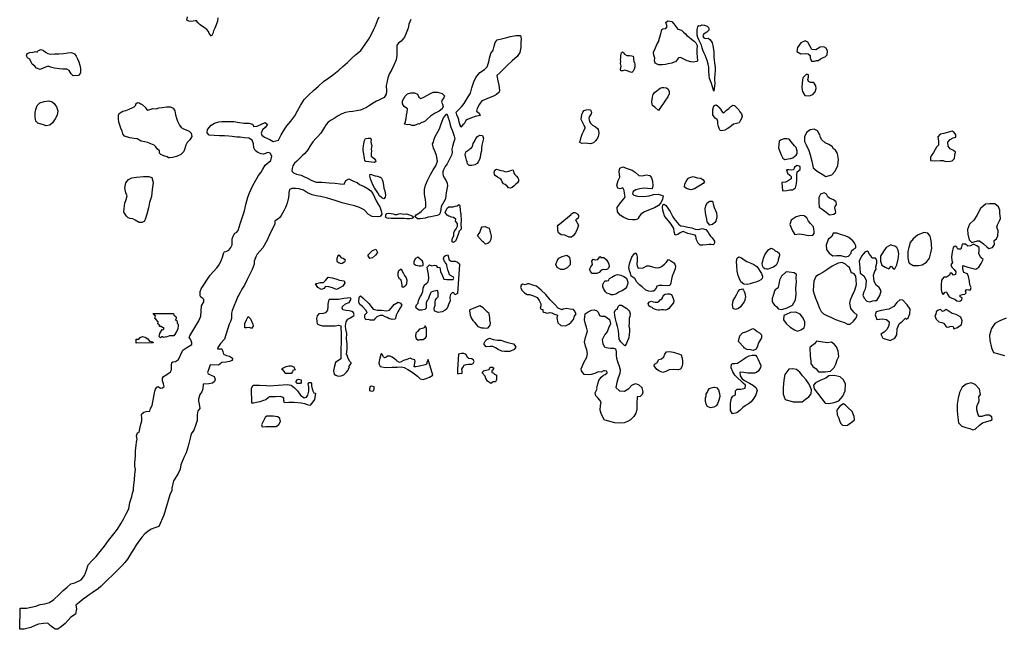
# Model space of a CAD drawing. Extents: x 85497 to 314014, y 760654 to 894511.
# Tile 17 of 25: x 220402 to 265073, y 796212 to 823856. Entities that reach past the tile are written whole.
import ezdxf

# ---------------------------------------------------------------- set-up
doc = ezdxf.new("R2010")
doc.units = 0
doc.layers.add('RPA', color=3, linetype='CONTINUOUS')

msp = doc.modelspace()

# ---------------------------------------------------------------- linework, layer by layer
at = {"layer": 'RPA', "color": 0}
for points in [[(238147, 823860), (238061, 823648), (238021, 823468), (237941, 823239), (237856, 823059), (237704, 822883), (237596, 822795), (237520, 822701), (237510, 822524), (237519, 822242), (237482, 822040), (237383, 821794), (237281, 821605), (237182, 821409), (237109, 821223), (237053, 820994), (237036, 820876), (237048, 820611), (237025, 820473), (236939, 820326), (236841, 820278), (236703, 820209), (236595, 820161), (236434, 820076), (236276, 819969), (236139, 819878), (236004, 819813), (235860, 819751), (235690, 819719), (235516, 819697), (235349, 819684), (235179, 819649), (235025, 819581), (234844, 819493), (234664, 819382), (234529, 819301), (234405, 819213), (234309, 819099), (234230, 818978), (234148, 818831), (234059, 818717), (233921, 818544), (233839, 818472), (233704, 818325), (233576, 818129), (233474, 817956), (233336, 817793), (233224, 817689), (233086, 817552), (232971, 817444), (232866, 817343), (232793, 817225), (232760, 817114), (232753, 817019), (232763, 816970), (232819, 816918), (232962, 816858), (233168, 816799), (233296, 816752), (233466, 816667), (233662, 816558), (233848, 816495), (234110, 816484), (234447, 816460), (234715, 816449), (234938, 816409), (235128, 816399), (235203, 816565), (235335, 816637), (235540, 816538), (235717, 816478), (235825, 816390), (236027, 816297), (236210, 816185), (236338, 816100), (236422, 815968), (236497, 815811), (236572, 815644), (236676, 815467), (236738, 815375), (236776, 815286), (236809, 815188), (236828, 815044), (236759, 814929), (236615, 814910), (236395, 814937), (236222, 815017), (236027, 815237), (235818, 815342), (235599, 815412), (235330, 815478), (235039, 815551), (234765, 815637), (234523, 815720), (234323, 815776), (234049, 815840), (233852, 815876), (233666, 815920), (233463, 816002), (233280, 816121), (233081, 816187), (232908, 816197), (232754, 816198), (232639, 816152), (232616, 816015), (232609, 815930), (232595, 815793), (232532, 815531), (232496, 815416), (232456, 815338), (232400, 815220), (232331, 815086), (232268, 814982), (232196, 814877), (231982, 814719), (231973, 814580), (231767, 814175), (231626, 813865), (231433, 813513), (231171, 813228), (231120, 813106), (231043, 812904), (231046, 812771), (230957, 812528), (230725, 812069), (230597, 811813), (230480, 811637), (230403, 811488), (230351, 811380), (230299, 811299), (230044, 810666), (230007, 810545), (230011, 810304), (229960, 810170), (229909, 810048), (229695, 809363), (229512, 809172), (229395, 808996), (229370, 808929), (229570, 808932), (229626, 808813), (229655, 808693), (229790, 808629), (229924, 808605), (230059, 808514), (230035, 808407), (229916, 808351), (229769, 808321), (229569, 808317), (229424, 808194), (229050, 808200), (228961, 807971), (228923, 807850), (228951, 807798), (229220, 807669), (229276, 807550), (229238, 807442), (229146, 807374), (228986, 807344), (228732, 807325), (228710, 807124), (228672, 806977), (228581, 806855), (228518, 806653), (228520, 806559), (228549, 806426), (228580, 806226), (228489, 806118), (228452, 805943), (228457, 805676), (228381, 805461), (228305, 805245), (228175, 805082), (228138, 804881), (228052, 804518), (227951, 804209), (227848, 804007), (227707, 803670), (227685, 803469), (227582, 803253), (227387, 802942), (227300, 802619), (227302, 802512), (227213, 802310), (226937, 801382), (226711, 800878), (226527, 800817), (226373, 800758), (226216, 800651), (226084, 800537), (225953, 800400), (225808, 800207), (225670, 800011), (225561, 799828), (225482, 799691), (225298, 799397), (225176, 799237), (225048, 799100), (224910, 798967), (224736, 798794), (224591, 798650), (224401, 798474), (224273, 798350), (224105, 798174), (223974, 798060), (223688, 797858), (223557, 797777), (223432, 797686), (223278, 797575), (223098, 797428), (222953, 797311), (222976, 797135), (222932, 796901), (222724, 796755), (222463, 796481), (222302, 796341), (222128, 796212), (222010, 796220), (221780, 796390), (221686, 796492), (221490, 796476), (221257, 796441), (221141, 796396), (220906, 796298), (220606, 796219), (220402, 796219), (220422, 797167), (220711, 797171), (221133, 797256), (221326, 797333), (221546, 797369), (221752, 797433), (221956, 797567), (222179, 797779), (222379, 797965), (222550, 798128), (222728, 798274), (222911, 798316), (223190, 798453), (223341, 798645), (223437, 798890), (223506, 799132), (223687, 799325), (223868, 799514), (224055, 799736), (224249, 799974), (224437, 800242), (224667, 800535), (224845, 800757), (225009, 801019), (225134, 801231), (225233, 801450), (225351, 801673), (225398, 801955), (225493, 802237), (225525, 802388), (225572, 802519), (225572, 802595), (225588, 802764), (225604, 802990), (225620, 803253), (225651, 803460), (225620, 803611), (225620, 803761), (225651, 804081), (225651, 804307), (225667, 804438), (225683, 804551), (225699, 804702), (225730, 804834), (225699, 804984), (225746, 805116), (225821, 805157), (225882, 805452), (225920, 805560), (225944, 805667), (225942, 805787), (225926, 805934), (225951, 805988), (226030, 806056), (226137, 806085), (226310, 806102), (226334, 806223), (226412, 806358), (226533, 807015), (226571, 807096), (226623, 807191), (226689, 807219), (226798, 807141), (226877, 807169), (226957, 807224), (226928, 807344), (226885, 807477), (226883, 807597), (226934, 807678), (227080, 807761), (227238, 807885), (227289, 807979), (227286, 808180), (227310, 808314), (227349, 808341), (227469, 808357), (227601, 808440), (227807, 808871), (227978, 808995), (228216, 809120), (228216, 809147), (228215, 809200), (228172, 809333), (228089, 809465), (228115, 809519), (228530, 810195), (228581, 810303), (228619, 810411), (228650, 810879), (228753, 811069), (228751, 811162), (228697, 811228), (228615, 811280), (228588, 811333), (228584, 811533), (228635, 811654), (229037, 812264), (229352, 812604), (229456, 812740), (229558, 812969), (229610, 813090), (229634, 813198), (229659, 813305), (229698, 813333), (229805, 813361), (229884, 813403), (229989, 813525), (230040, 813647), (230037, 813780), (230035, 813914), (230086, 814035), (230163, 814170), (230243, 814199), (230308, 814294), (230409, 814603), (230599, 815194), (230626, 815332), (230666, 815472), (230706, 815642), (230756, 815809), (230825, 816002), (230898, 816172), (230987, 816345), (231122, 816577), (231244, 816786), (231352, 816943), (231441, 817080), (231540, 817253), (231635, 817334), (231796, 817465), (231846, 817664), (231765, 817805), (231696, 817828), (231621, 817819), (231555, 817790), (231470, 817754), (231358, 817768), (231211, 817840), (231087, 817922), (231019, 818050), (231003, 818227), (230948, 818398), (230805, 818480), (230608, 818503), (230409, 818524), (230252, 818528), (230049, 818555), (229892, 818575), (229689, 818592), (229470, 818593), (229224, 818600), (228992, 818621), (228901, 818729), (228927, 818880), (229085, 819079), (229239, 819170), (229433, 819221), (229567, 819247), (229842, 819236), (230113, 819235), (230378, 819198), (230568, 819171), (230801, 819161), (230964, 819124), (231026, 819019), (231177, 819035), (231370, 819123), (231537, 819191), (231642, 819109), (231536, 818971), (231421, 818861), (231359, 818717), (231391, 818622), (231515, 818523), (231754, 818421), (231904, 818332), (232140, 818390), (232265, 818632), (232394, 818857), (232528, 819040), (232706, 819252), (232880, 819490), (233009, 819722), (233141, 819967), (233312, 820238), (233509, 820440), (233732, 820646), (233956, 820848), (234189, 821053), (234422, 821223), (234648, 821382), (234885, 821571), (235065, 821741), (235272, 821920), (235456, 822093), (235643, 822262), (235886, 822464), (236067, 822719), (236222, 822961), (236347, 823166), (236466, 823428), (236542, 823581), (236637, 823814), (236707, 823993)], [(229392, 823938), (229378, 823787), (229322, 823630), (229259, 823467), (229197, 823349), (229160, 823225), (229111, 823117), (229000, 823232), (228961, 823327), (228899, 823406), (228847, 823442), (228765, 823498), (228690, 823551), (228592, 823617), (228494, 823712), (228409, 823814), (228364, 823804), (228272, 823785), (228174, 823775), (228082, 823786), (227981, 823842), (228017, 823979)], [(265160, 810322), (264867, 810202), (264637, 810072), (264489, 809845), (264401, 809544), (264417, 809306), (264489, 808974), (264589, 808757), (264805, 808710), (265080, 808625)]]:
    msp.add_lwpolyline(points, dxfattribs=at)
for points in [[(250149, 821948), (250099, 821926), (249988, 821884), (249825, 821848), (249704, 821826), (249547, 821816), (249377, 821810), (249230, 821880), (249197, 821988), (249221, 822118), (249179, 822249), (249163, 822380), (249245, 822579), (249311, 822726), (249380, 822850), (249430, 823020), (249483, 823209), (249539, 823405), (249578, 823444), (249722, 823457), (249775, 823545), (249710, 823731), (249809, 823810), (249982, 823770), (250083, 823671), (250174, 823553), (250268, 823432), (250431, 823379), (250526, 823297), (250604, 823215), (250672, 823143), (250783, 823058), (250888, 822966), (250999, 822890), (251073, 822811), (251132, 822687), (251125, 822494), (251127, 822331), (251143, 822170), (251152, 821994), (251129, 821955), (250959, 821923), (250845, 821939), (250688, 821996), (250502, 822084), (250378, 822144), (250296, 822121)], [(251276, 823585), (251361, 823618), (251478, 823604), (251599, 823568), (251658, 823502), (251671, 823447), (251664, 823417), (251661, 823378), (251628, 823329), (251572, 823290), (251506, 823251), (251444, 823212), (251405, 823163), (251401, 823104), (251440, 823032), (251506, 823003), (251633, 823019), (251721, 822953), (251777, 822887), (251815, 822812), (251848, 822684), (251867, 822583), (251889, 822420), (251896, 822325), (251901, 822168), (251917, 822017), (251930, 821900), (251952, 821684), (251948, 821527), (251941, 821399), (251928, 821190), (251931, 821148), (251940, 820968), (251920, 820841), (251910, 820733), (251890, 820618), (251835, 820805), (251789, 820962), (251738, 821077), (251695, 821185), (251686, 821348), (251667, 821502), (251665, 821704), (251636, 821845), (251600, 821999), (251545, 822133), (251496, 822251), (251445, 822362), (251402, 822470), (251367, 822578), (251328, 822696), (251283, 822791), (251218, 822938), (251169, 823046), (251137, 823161), (251134, 823295), (251138, 823416), (251167, 823530), (251210, 823586)], [(240422, 818982), (240419, 818982), (240380, 819077), (240345, 819214), (240322, 819312), (240293, 819401), (240241, 819535), (240209, 819659), (240314, 819767), (240448, 819910), (240573, 820054), (240665, 820207), (240751, 820354), (240849, 820527), (240912, 820765), (241011, 821033), (241090, 821235), (241274, 821457), (241487, 821593), (241609, 821724), (241688, 821946), (241715, 822116), (241784, 822331), (241889, 822478), (241922, 822657), (241975, 822824), (242070, 822941), (242260, 822993), (242499, 823051), (242672, 823090), (242914, 823135), (243130, 823147), (243149, 822996), (243136, 822823), (243132, 822598), (243098, 822369), (242967, 822180), (242747, 821994), (242540, 821802), (242317, 821581), (242189, 821444), (242048, 821323), (242093, 821088), (242135, 820895), (242170, 820659), (242157, 820565), (242036, 820457), (241895, 820389), (241708, 820311), (241492, 820220), (241374, 820178), (241259, 820025), (241161, 819836), (241127, 819702), (241255, 819613), (241287, 819515), (241071, 819463), (240907, 819402), (240724, 819327), (240639, 819288), (240563, 819138), (240514, 819086)], [(256736, 822084), (256830, 822121), (256940, 822174), (257037, 822267), (257058, 822430), (256985, 822566), (256890, 822630), (256717, 822609), (256519, 822493), (256343, 822501), (256243, 822669), (256154, 822844), (256032, 822892), (255841, 822802), (255686, 822595), (255665, 822418), (255840, 822303), (256045, 822318), (256182, 822310), (256258, 822239), (256262, 822121), (256319, 821982), (256466, 821980), (256557, 822001), (256645, 822011)], [(221193, 822390), (221216, 822420), (221256, 822462), (221374, 822498), (221478, 822461), (221576, 822379), (221677, 822316), (221802, 822287), (221985, 822315), (222178, 822308), (222394, 822327), (222591, 822352), (222748, 822375), (222892, 822302), (222963, 822197), (223025, 822089), (223084, 821948), (223132, 821797), (223161, 821650), (223154, 821453), (223065, 821329), (222826, 821317), (222738, 821403), (222653, 821553), (222539, 821610), (222365, 821613), (222215, 821624), (221989, 821657), (221793, 821701), (221695, 821747), (221505, 821669), (221325, 821601), (221168, 821654), (221083, 821752), (220969, 821835), (220920, 821933), (220861, 822064), (220760, 822133), (220705, 822219), (220735, 822320), (220866, 822362), (221013, 822381), (221118, 822413)], [(247667, 821872), (247667, 821872), (247674, 821970), (247664, 822032), (247675, 822120), (247682, 822232), (247708, 822356), (247751, 822398), (247796, 822349), (247842, 822290), (247943, 822231), (248071, 822230), (248182, 822220), (248234, 822200), (248243, 822109), (248250, 822047), (248269, 821978), (248298, 821899), (248314, 821840), (248311, 821726), (248274, 821618), (248235, 821520), (248176, 821462), (248068, 821491), (247963, 821534), (247852, 821564), (247764, 821545), (247682, 821539), (247666, 821604), (247673, 821679), (247690, 821754)], [(256444, 820972), (256398, 821010), (256287, 821003), (256189, 821054), (256165, 821152), (256193, 821253), (256192, 821357), (256094, 821386), (255936, 821221), (255902, 820992), (255889, 820770), (255920, 820594), (256023, 820419), (256228, 820399), (256394, 820462), (256491, 820581), (256545, 820731), (256517, 820852), (256487, 820897)], [(249271, 820601), (249291, 820611), (249399, 820702), (249464, 820745), (249546, 820777), (249631, 820786), (249746, 820763), (249821, 820701), (249866, 820593), (249875, 820495), (249810, 820361), (249704, 820208), (249609, 820071), (249504, 819924), (249419, 819780), (249382, 819738), (249213, 819889), (249118, 819958), (249093, 820033), (249086, 820138), (249090, 820239), (249107, 820340), (249146, 820458), (249202, 820559)], [(221606, 819050), (221476, 819090), (221384, 819120), (221224, 819169), (221129, 819255), (221110, 819431), (221111, 819648), (221138, 819788), (221201, 819961), (221312, 820082), (221516, 820150), (221728, 820176), (221869, 820136), (221964, 820050), (222071, 819903), (222133, 819722), (222096, 819529), (222017, 819366), (221892, 819183), (221774, 819072)], [(238509, 819126), (238486, 819136), (238424, 819097), (238316, 819055), (238204, 819055), (238093, 819108), (237998, 819082), (237864, 819118), (237910, 819226), (237914, 819334), (237934, 819383), (237951, 819531), (237984, 819658), (238004, 819812), (237851, 819927), (237763, 820039), (237763, 820179), (237898, 820382), (237990, 820496), (238148, 820538), (238321, 820537), (238458, 820481), (238517, 820344), (238598, 820281), (238743, 820343), (238867, 820414), (239015, 820502), (239166, 820574), (239365, 820566), (239571, 820503), (239669, 820402), (239639, 820320), (239564, 820219), (239544, 820114), (239589, 820025), (239618, 819927), (239569, 819816), (239428, 819705), (239228, 819608), (239034, 819481), (238909, 819360), (238798, 819262), (238709, 819210), (238640, 819191)], [(226127, 819862), (226126, 819842), (226159, 819799), (226218, 819756), (226313, 819782), (226437, 819828), (226588, 819821), (226722, 819859), (226873, 819882), (227066, 819910), (227240, 819903), (227367, 819847), (227445, 819716), (227474, 819542), (227516, 819388), (227558, 819261), (227652, 819080), (227730, 818972), (227832, 818909), (227962, 818856), (228093, 818804), (228188, 818705), (228207, 818564), (228121, 818411), (227993, 818293), (227937, 818172), (227900, 818015), (227848, 817875), (227710, 817738), (227519, 817660), (227339, 817602), (227205, 817596), (227159, 817599), (227097, 817639), (226940, 817682), (226800, 817741), (226738, 817804), (226751, 817915), (226653, 817981), (226572, 818089), (226507, 818165), (226350, 818227), (226209, 818280), (226075, 818314), (225908, 818344), (225725, 818452), (225594, 818466), (225395, 818496), (225159, 818569), (225085, 818674), (225046, 818805), (224997, 818933), (224949, 819067), (224897, 819211), (224881, 819362), (224882, 819532), (224918, 819604), (225013, 819669), (225088, 819705), (225213, 819741), (225373, 819796), (225501, 819854), (225590, 819903), (225669, 819981), (225676, 820047), (225748, 820108), (225826, 820079), (225895, 820039), (225963, 820006)], [(246672, 818737), (246679, 818711), (246662, 818636), (246642, 818545), (246593, 818443), (246521, 818359), (246442, 818271), (246295, 818222), (246180, 818236), (246053, 818252), (245912, 818237), (245795, 818296), (245851, 818390), (245880, 818524), (245917, 818668), (245993, 818821), (246062, 818955), (246062, 818988), (246007, 819063), (245929, 819204), (245870, 819335), (245887, 819472), (245900, 819547), (245956, 819658), (246019, 819733), (246104, 819772), (246202, 819782), (246293, 819772), (246349, 819654), (246332, 819595), (246293, 819546), (246243, 819458), (246220, 819383), (246236, 819317), (246252, 819239), (246298, 819160), (246392, 819078), (246520, 818996), (246611, 818921), (246647, 818871)], [(251847, 819537), (251847, 819605), (251847, 819690), (251851, 819778), (251877, 819889), (251917, 819971), (252002, 819990), (252064, 819957), (252129, 819892), (252201, 819794), (252275, 819672), (252344, 819633), (252472, 819750), (252570, 819828), (252668, 819913), (252754, 819981), (252829, 819965), (252897, 819902), (252949, 819843), (253027, 819768), (253060, 819709), (253079, 819683), (253144, 819581), (253177, 819480), (253150, 819375), (253094, 819271), (253038, 819179), (252927, 819154), (252793, 819112), (252692, 819046), (252583, 818959), (252501, 818900), (252387, 818848), (252253, 818816), (252181, 818839), (252142, 818918), (252100, 819009), (252077, 819134), (252078, 819235), (252052, 819330), (251951, 819386), (251908, 819451)], [(238340, 814914), (238343, 814927), (238386, 815009), (238537, 815103), (238629, 815178), (238786, 815318), (238836, 815357), (238836, 815550), (238811, 815698), (238788, 815832), (238766, 815979), (238763, 816156), (238810, 816349), (238915, 816594), (239037, 816839), (239156, 817052), (239275, 817234), (239364, 817437), (239316, 817702), (239247, 817863), (239176, 818024), (239124, 818233), (239170, 818302), (239207, 818439), (239256, 818554), (239441, 818877), (239458, 818946), (239507, 819086), (239567, 819256), (239636, 819403), (239781, 819589), (239810, 819517), (239845, 819403), (239881, 819285), (239923, 819147), (239965, 818986), (240017, 818849), (240069, 818718), (240121, 818577), (240140, 818455), (240087, 818272), (240034, 818106), (240014, 817991), (240020, 817831), (239987, 817716), (239914, 817566), (239855, 817435), (239795, 817327), (239710, 817197), (239631, 817053), (239598, 816962), (239601, 816863), (239620, 816775), (239675, 816677), (239756, 816545), (239799, 816447), (239808, 816323), (239781, 816175), (239751, 816005), (239738, 815887), (239714, 815734), (239645, 815590), (239582, 815485), (239526, 815381), (239503, 815257), (239496, 815152), (239460, 815060), (239414, 815008), (239338, 814982), (239191, 814953), (239057, 814921), (238932, 814895), (238798, 814863), (238686, 814844), (238562, 814831), (238454, 814832)], [(256701, 818636), (256664, 818717), (256601, 818824), (256453, 818891), (256268, 818856), (256093, 818747), (256013, 818550), (256009, 818331), (256086, 818189), (256199, 817922), (256273, 817734), (256345, 817438), (256400, 817132), (256584, 816980), (256808, 816852), (256978, 816753), (257242, 816821), (257407, 816983), (257515, 817238), (257548, 817513), (257499, 817789), (257422, 817935), (257324, 818006), (257267, 818103), (257107, 818193), (256946, 818270), (256791, 818405), (256741, 818512)], [(236345, 818005), (236348, 817975), (236357, 817939), (236360, 817890), (236354, 817811), (236350, 817739), (236353, 817674), (236415, 817615), (236480, 817562), (236549, 817493), (236562, 817421), (236493, 817385), (236365, 817399), (236238, 817413), (236113, 817433), (236054, 817462), (236052, 817580), (236036, 817655), (236023, 817767), (235991, 817931), (235988, 818022), (236008, 818140), (236011, 818228), (236041, 818372), (236094, 818470), (236206, 818490), (236300, 818489), (236356, 818424), (236339, 818338), (236345, 818227), (236375, 818152)], [(240775, 817961), (240775, 817961), (240821, 817997), (240893, 818039), (240939, 818104), (240975, 818241), (241031, 818336), (241091, 818473), (241179, 818564), (241264, 818623), (241395, 818606), (241444, 818475), (241417, 818341), (241371, 818165), (241357, 818037), (241353, 817903), (241314, 817753), (241307, 817724), (241293, 817616), (241257, 817521), (241198, 817413), (241152, 817342), (241050, 817273), (240910, 817248), (240795, 817251), (240724, 817323), (240698, 817405), (240672, 817484), (240643, 817611), (240614, 817746), (240641, 817866), (240683, 817896)], [(255579, 817681), (255627, 817717), (255669, 817793), (255678, 817901), (255630, 818063), (255548, 818141), (255412, 818309), (255316, 818435), (255212, 818460), (255084, 818459), (254955, 818405), (254864, 818355), (254831, 818042), (254932, 817765), (255025, 817571), (255121, 817510), (255274, 817547), (255391, 817565), (255482, 817585)], [(261723, 817541), (261727, 817469), (261907, 817451), (262164, 817474), (262301, 817475), (262409, 817431), (262618, 817443), (262706, 817457), (262812, 817562), (262824, 817706), (262855, 817843), (262772, 817930), (262618, 818007), (262526, 818123), (262504, 818303), (262614, 818421), (262757, 818501), (262867, 818525), (262879, 818633), (262806, 818736), (262714, 818804), (262535, 818750), (262327, 818699), (262168, 818668), (262058, 818546), (262086, 818347), (262085, 818174), (261998, 818082), (261857, 817832), (261754, 817678), (261725, 817613)], [(242524, 816964), (242524, 816967), (242599, 816990), (242691, 817022), (242759, 817045), (242798, 817038), (242805, 816966), (242827, 816904), (242873, 816832), (242938, 816760), (243010, 816681), (243029, 816626), (243029, 816541), (242986, 816462), (242917, 816391), (242832, 816326), (242743, 816241), (242652, 816209), (242573, 816235), (242515, 816310), (242430, 816389), (242358, 816419), (242296, 816511), (242251, 816606), (242189, 816655), (242075, 816721), (241977, 816786), (241938, 816832), (241922, 816924), (241955, 817028), (242030, 817084), (242148, 817050), (242236, 817024), (242334, 816998), (242409, 816971)], [(248481, 814866), (248478, 814853), (248435, 814807), (248327, 814775), (248200, 814782), (248020, 814792), (247814, 814891), (247645, 814997), (247527, 815141), (247515, 815340), (247620, 815490), (247798, 815722), (247867, 815813), (247848, 815993), (247825, 816111), (247764, 816235), (247643, 816180), (247541, 816216), (247496, 816347), (247559, 816560), (247631, 816716), (247600, 816975), (247636, 817125), (247771, 817180), (247963, 817114), (248185, 817028), (248329, 816936), (248495, 816788), (248645, 816775), (248822, 816820), (248998, 816790), (249073, 816678), (249112, 816528), (249121, 816325), (249098, 816191), (248885, 816198), (248709, 816215), (248542, 816190), (248358, 816135), (248240, 816067), (248211, 815965), (248266, 815893), (248426, 815857), (248717, 815846), (248956, 815874), (249155, 815923), (249368, 815945), (249525, 815902), (249597, 815862), (249563, 815718), (249487, 815552), (249392, 815431), (249205, 815324), (248930, 815217), (248754, 815136), (248583, 815045), (248478, 814892)], [(255350, 816145), (255471, 816143), (255604, 816230), (255651, 816413), (255665, 816592), (255668, 816680), (255656, 816821), (255678, 816955), (255817, 817070), (255819, 817201), (255681, 817248), (255558, 817169), (255504, 817047), (255403, 817036), (255305, 817052), (255188, 817047), (255232, 816894), (255343, 816811), (255406, 816746), (255410, 816638), (255274, 816549), (255141, 816492), (254985, 816477), (255012, 816096), (255201, 816114), (255263, 816131)], [(225643, 814767), (225643, 814767), (225535, 814829), (225421, 814843), (225319, 814866), (225251, 814948), (225134, 815126), (225141, 815299), (225175, 815531), (225234, 815708), (225284, 815875), (225212, 816012), (225167, 816225), (225211, 816461), (225336, 816604), (225486, 816692), (225709, 816721), (226014, 816746), (226262, 816748), (226400, 816699), (226461, 816476), (226414, 816149), (226387, 815844), (226297, 815560), (226241, 815321), (226178, 815043), (226098, 814801), (226045, 814710), (225944, 814664), (225823, 814655)], [(236759, 816720), (236775, 816720), (236818, 816674), (236850, 816612), (236882, 816520), (236911, 816350), (236930, 816215), (236963, 816097), (236989, 815992), (237001, 815901), (236991, 815812), (236916, 815728), (236831, 815774), (236733, 815866), (236655, 816003), (236586, 816099), (236505, 816227), (236440, 816341), (236369, 816522), (236323, 816640), (236291, 816761), (236308, 816853), (236363, 816839), (236442, 816800), (236527, 816773), (236641, 816763)], [(250713, 816642), (250720, 816652), (250808, 816701), (250959, 816740), (251142, 816687), (251312, 816663), (251413, 816600), (251471, 816502), (251415, 816430), (251284, 816356), (251140, 816265), (251012, 816180), (250855, 816145), (250679, 816191), (250565, 816267), (250575, 816414), (250641, 816515)], [(257392, 815322), (257407, 815387), (257462, 815476), (257441, 815593), (257319, 815680), (257142, 815760), (257066, 815831), (257013, 815951), (256905, 816005), (256732, 815948), (256662, 815794), (256662, 815562), (256677, 815350), (256805, 815257), (256989, 815122), (257150, 815013), (257333, 815034), (257426, 815120), (257416, 815208), (257402, 815244)], [(240405, 815098), (240418, 815049), (240429, 814719), (240421, 814611), (240426, 814357), (240334, 814261), (240297, 814114), (240220, 813925), (240169, 813817), (240090, 813749), (240022, 813787), (240021, 813868), (240046, 813948), (240097, 814056), (240095, 814190), (240133, 814271), (240211, 814379), (240263, 814487), (240260, 814607), (240260, 814607), (240171, 814719), (240183, 814813), (240081, 814887), (239990, 814900), (239875, 814947), (239797, 814999), (239745, 815052), (239712, 815117), (239765, 815245), (239801, 815310), (239873, 815375), (239955, 815375), (240073, 815374), (240158, 815400), (240243, 815419), (240328, 815475), (240364, 815429), (240374, 815360), (240380, 815272), (240383, 815223)], [(251930, 813810), (251924, 813751), (251910, 813692), (251858, 813646), (251770, 813656), (251685, 813660), (251544, 813651), (251403, 813625), (251272, 813635), (251185, 813724), (251113, 813878), (251081, 814038), (251045, 814078), (251026, 814078), (250905, 814108), (250722, 814167), (250503, 814246), (250464, 814240), (250372, 814185), (250267, 814113), (250146, 814078), (250091, 814232), (250079, 814382), (249962, 814582), (249831, 814736), (249734, 814858), (249656, 814966), (249604, 815113), (249575, 815224), (249562, 815336), (249582, 815456), (249648, 815495), (249723, 815426), (249772, 815358), (249837, 815266), (249921, 815164), (249980, 815036), (250035, 814915), (250080, 814843), (250155, 814745), (250230, 814663), (250311, 814574), (250396, 814515), (250533, 814492), (250713, 814445), (250890, 814412), (251043, 814362), (251216, 814345), (251360, 814390), (251527, 814344), (251621, 814229), (251680, 814124), (251751, 814039), (251820, 813970)], [(251991, 814718), (251938, 814656), (251833, 814572), (251712, 814543), (251598, 814694), (251576, 814815), (251541, 814952), (251515, 815093), (251496, 815273), (251536, 815410), (251589, 815550), (251716, 815628), (251831, 815621), (251863, 815510), (251908, 815346), (251973, 815206), (252015, 815091), (252031, 814921)], [(264885, 814971), (264874, 815062), (264873, 815212), (264816, 815365), (264651, 815507), (264537, 815499), (264400, 815501), (264227, 815486), (263988, 815301), (263828, 814979), (263690, 814766), (263490, 814584), (263407, 814349), (263426, 814134), (263474, 813880), (263596, 813757), (263857, 813822), (263951, 813823), (264135, 813691), (264277, 813562), (264376, 813488), (264542, 813526), (264625, 813657), (264620, 813849), (264714, 813922), (264774, 814060), (264801, 814282), (264741, 814441), (264769, 814559), (264858, 814733), (264903, 814847)], [(237001, 814899), (237008, 814958), (237014, 814997), (237047, 815069), (237136, 815088), (237263, 815072), (237342, 815048), (237417, 815015), (237509, 815015), (237597, 815048), (237673, 815070), (237833, 815043), (237954, 815049), (238081, 815010), (238157, 814977), (238219, 814941), (238248, 814908), (238261, 814868), (238212, 814836), (238104, 814826), (237970, 814827), (237848, 814834), (237672, 814841), (237508, 814835), (237371, 814836), (237256, 814836), (237145, 814850), (237102, 814840)], [(245420, 815028), (245414, 815045), (245470, 815070), (245525, 815110), (245591, 815106), (245666, 815080), (245711, 815034), (245750, 814978), (245757, 814919), (245734, 814860), (245681, 814805), (245619, 814779), (245754, 814536), (245691, 814361), (245614, 814186), (245510, 814050), (245444, 813996), (245337, 813994), (245135, 814083), (244974, 814107), (244852, 814198), (244823, 814304), (244821, 814438), (244806, 814491), (244832, 814545)], [(256430, 814356), (256412, 814460), (256283, 814619), (256191, 814719), (256121, 814865), (255986, 814958), (255842, 814976), (255624, 814922), (255404, 814763), (255338, 814563), (255462, 814287), (255564, 814119), (255766, 814153), (255982, 814116), (256181, 814076), (256390, 814091), (256442, 814164), (256450, 814265)], [(241180, 814051), (241284, 814213), (241334, 814388), (241386, 814469), (241519, 814472), (241614, 814433), (241708, 814408), (241737, 814289), (241766, 814169), (241795, 814062), (241771, 813888), (241720, 813767), (241641, 813712), (241535, 813683), (241440, 813762), (241399, 813801)], [(258270, 813739), (258197, 813824), (258016, 813985), (257855, 814048), (257649, 814108), (257475, 814178), (257303, 814173), (257245, 814025), (257080, 813896), (256992, 813635), (257014, 813433), (257133, 813267), (257294, 813152), (257477, 813157), (257659, 813159), (257846, 813099), (258002, 813140), (258128, 813265), (258146, 813370), (258234, 813446), (258331, 813509), (258330, 813600), (258293, 813694)], [(261765, 813610), (261764, 813705), (261735, 813926), (261708, 814040), (261599, 814183), (261422, 814207), (261137, 814083), (260936, 813921), (260798, 813747), (260735, 813528), (260701, 813341), (260697, 813061), (260742, 812830), (260933, 812711), (261174, 812717), (261347, 812745), (261541, 812858), (261683, 813048), (261745, 813281), (261779, 813490)], [(254366, 812545), (254324, 812542), (254281, 812545), (254216, 812559), (254151, 812605), (254099, 812690), (254089, 812808), (254112, 812906), (254152, 813040), (254205, 813190), (254300, 813323), (254396, 813434), (254478, 813493), (254608, 813450), (254677, 813368), (254784, 813331), (254866, 813269), (254869, 813161), (254842, 813076), (254819, 812968), (254792, 812877), (254753, 812792), (254717, 812730), (254661, 812678), (254595, 812632), (254513, 812600)], [(259990, 813611), (259918, 813646), (259707, 813523), (259572, 813323), (259460, 813132), (259463, 812907), (259523, 812732), (259668, 812632), (259841, 812562), (259935, 812677), (260053, 812565), (260109, 812562), (260205, 812742), (260254, 813001), (260294, 813246), (260260, 813408), (260197, 813522), (260111, 813593)], [(263952, 813183), (263918, 813248), (263933, 813392), (263932, 813526), (263823, 813603), (263682, 813680), (263536, 813596), (263412, 813592), (263307, 813679), (263167, 813674), (263129, 813556), (263097, 813445), (262960, 813453), (262927, 813538), (262838, 813586), (262747, 813533), (262704, 813314), (262680, 813105), (262698, 812935), (262725, 812844), (262648, 812742), (262692, 812638), (262800, 812532), (262880, 812422), (262865, 812298), (262771, 812270), (262695, 812361), (262613, 812367), (262581, 812278), (262449, 812185), (262334, 812181), (262231, 812046), (262214, 811837), (262210, 811615), (262238, 811475), (262300, 811401), (262397, 811503), (262456, 811514), (262499, 811410), (262579, 811290), (262690, 811229), (262825, 811178), (262923, 811101), (263060, 811089), (263148, 811149), (263160, 811247), (263068, 811295), (263064, 811367), (263178, 811391), (263289, 811402), (263350, 811477), (263320, 811549), (263358, 811621), (263446, 811599), (263538, 811613), (263573, 811711), (263516, 811828), (263491, 812001), (263453, 812212), (263396, 812329), (263239, 812399), (263185, 812542), (263196, 812715), (263422, 812633), (263782, 812549), (263915, 812641), (264024, 812796), (264117, 812976), (264008, 813067)], [(235147, 812891), (235186, 812958), (235078, 813023), (235024, 813049), (234942, 813127), (234888, 813180), (234835, 813152), (234784, 813031), (234786, 812910), (234868, 812845), (234989, 812807), (235029, 812808)], [(236198, 813178), (236407, 813396), (236553, 813453), (236637, 813294), (236545, 813185), (236414, 813062), (236281, 813020)], [(238707, 812706), (238705, 812799), (238676, 812906), (238472, 813089), (238353, 813020), (238288, 812898), (238291, 812791), (238372, 812726), (238520, 812689), (238613, 812691)], [(238882, 812629), (239000, 812738), (239094, 812700), (239227, 812729), (239295, 812704), (239350, 812638), (239457, 812613), (239500, 812441), (239584, 812242), (239641, 812096), (239775, 812072), (239962, 812075), (240069, 812077), (240095, 812131), (240067, 812198), (239986, 812223), (239904, 812288), (239876, 812394), (239833, 812514), (239804, 812634), (239776, 812727), (239747, 812806), (239679, 812898), (239636, 813005), (239661, 813112), (239727, 813167), (239833, 813196), (239891, 812969), (239973, 812904), (240160, 812908), (240268, 812856), (240335, 812804), (240363, 812751), (240268, 811440), (240149, 811384), (240121, 811437), (240094, 811463), (240040, 811489), (239949, 811393), (239924, 811272), (239928, 811085), (239876, 810991), (239826, 810843), (239774, 810748), (239708, 810680), (239563, 810610), (239390, 810580), (239282, 810618), (239215, 810644), (239212, 810777), (239249, 810912), (239247, 811045), (239271, 811153), (239323, 811234), (239389, 811289), (239388, 811356), (239386, 811476), (239357, 811569), (239277, 811567), (239144, 811538), (239064, 811496), (239013, 811388), (238962, 811254), (238937, 811173), (238885, 811119), (238847, 811011), (238837, 810810), (238838, 810770), (238785, 810716), (238652, 810686), (238559, 810685), (238532, 810684), (238410, 810762), (238382, 810841), (238407, 810922), (238486, 811004), (238485, 811031), (238509, 811165), (238587, 811300), (238639, 811381), (238689, 811529), (238713, 811677), (238764, 811838), (238869, 811907), (238935, 811962), (238959, 812123), (238955, 812323), (238925, 812469)], [(244733, 812752), (244783, 812927), (244861, 813049), (245020, 813119), (245233, 813176), (245342, 813085), (245372, 812898), (245375, 812738), (245244, 812602), (245085, 812532), (244951, 812529), (244789, 812619)], [(246809, 813070), (246904, 813073), (247011, 812981), (247106, 812844), (247132, 812765), (247144, 812670), (247121, 812585), (247078, 812550), (247019, 812527), (246967, 812517), (246876, 812526), (246783, 812498), (246692, 812389), (246586, 812347), (246372, 812343), (246317, 812422), (246261, 812528), (246312, 812649), (246391, 812758), (246361, 812904), (246413, 812999), (246507, 812974), (246627, 812976), (246705, 813084), (246745, 813112), (246786, 813059)], [(249170, 811554), (249151, 811551), (249118, 811548), (249053, 811525), (248948, 811545), (248817, 811592), (248648, 811743), (248527, 811838), (248400, 811953), (248391, 811985), (248316, 812123), (248150, 812225), (248111, 812366), (248069, 812471), (248040, 812618), (248067, 812778), (248116, 812925), (248182, 813088), (248287, 813238), (248356, 813290), (248402, 813182), (248411, 813084), (248414, 812937), (248403, 812773), (248410, 812688), (248465, 812584), (248687, 812606), (248851, 812697), (248965, 812696), (249109, 812646), (249220, 812620), (249338, 812603), (249400, 812613), (249426, 812626), (249515, 812668), (249659, 812769), (249734, 812844), (249833, 812977), (249937, 812921), (250081, 812826), (250126, 812764), (250155, 812672), (250135, 812558), (250079, 812407), (250010, 812228), (249970, 812094), (249940, 811911), (249904, 811807), (249773, 811784), (249554, 811808), (249410, 811808), (249312, 811773), (249272, 811685)], [(253916, 811994), (253880, 811981), (253795, 811952), (253684, 811923), (253550, 811884), (253402, 811849), (253249, 811869), (253125, 811974), (253060, 812109), (253005, 812256), (252960, 812459), (252944, 812691), (252926, 812897), (252952, 813044), (253034, 813106), (253149, 813060), (253269, 812964), (253390, 812895), (253540, 812833), (253710, 812750), (253840, 812658), (253918, 812563), (253996, 812432), (254052, 812347), (254107, 812209), (254083, 812118), (254031, 812066)], [(258904, 813322), (258848, 813367), (258750, 813321), (258596, 813133), (258487, 812900), (258513, 812607), (258535, 812366), (258706, 812234), (258806, 812039), (258792, 811820), (258765, 811634), (258701, 811516), (258657, 811359), (258714, 811232), (258833, 811087), (258976, 811069), (259103, 811100), (259195, 811120), (259289, 811128), (259430, 811351), (259483, 811560), (259400, 811706), (259249, 811835), (259162, 812000), (259146, 812278), (259197, 812451), (259258, 812540), (259247, 812654), (259284, 812814), (259293, 812938), (259226, 813045), (259079, 813040), (259016, 813144), (258957, 813231)], [(258134, 812355), (258043, 812625), (257961, 812686), (257866, 812770), (257721, 812840), (257536, 812812), (257260, 812678), (257023, 812509), (256835, 812397), (256651, 812280), (256518, 812211), (256438, 812001), (256414, 811811), (256404, 811557), (256441, 811414), (256509, 811225), (256599, 811021), (256673, 810803), (256760, 810624), (256869, 810515), (257023, 810435), (257229, 810355), (257416, 810263), (257626, 810180), (257819, 810127), (257966, 810047), (258077, 810048), (258226, 810180), (258348, 810331), (258393, 810453), (258251, 810588), (258112, 810759), (258070, 810997), (258088, 811154), (258174, 811334), (258289, 811587), (258361, 811845), (258359, 812060), (258331, 812230), (258258, 812333), (258199, 812369)], [(233830, 811876), (234057, 811934), (234190, 811936), (234282, 812032), (234399, 812181), (234574, 812144), (234748, 812108), (234910, 812044), (235124, 812008), (235153, 811928), (235062, 811779), (234904, 811683), (234771, 811627), (234596, 811704), (234435, 811741), (234274, 811751), (234195, 811669), (234089, 811614), (233927, 811717)], [(237654, 812512), (237707, 812553), (237762, 812460), (237818, 812341), (237860, 812262), (237929, 812143), (237971, 812037), (237947, 811876), (237922, 811795), (237843, 811740), (237804, 811712), (237750, 811738), (237748, 811818), (237718, 811978), (237690, 812071), (237636, 812097), (237608, 812163), (237580, 812229), (237577, 812376), (237601, 812484)], [(247038, 811451), (247022, 811464), (246986, 811517), (246937, 811589), (246895, 811664), (246853, 811746), (246863, 811854), (246916, 811975), (246972, 812014), (247040, 812010), (247112, 812030), (247159, 812127), (247260, 812176), (247342, 812225), (247414, 812277), (247529, 812296), (247679, 812269), (247813, 812210), (247927, 812131), (247969, 812043), (247995, 811958), (247975, 811850), (247932, 811732), (247866, 811657), (247748, 811582), (247591, 811498), (247444, 811417), (247326, 811372), (247241, 811372), (247140, 811431)], [(254725, 811639), (254711, 811632), (254675, 811600), (254649, 811561), (254629, 811508), (254613, 811437), (254589, 811371), (254566, 811283), (254546, 811228), (254543, 811152), (254546, 811090), (254578, 811015), (254647, 810917), (254686, 810877), (254738, 810857), (254817, 810747), (254978, 810716), (255222, 810787), (255468, 810911), (255603, 811154), (255626, 811402), (255620, 811682), (255640, 811966), (255634, 812155), (255642, 812306), (255541, 812383), (255318, 812403), (255178, 812415), (254962, 812223), (254872, 812040), (254845, 811853), (254820, 811729), (254765, 811673)], [(244805, 810454), (244767, 810320), (244811, 810107), (244947, 809989), (245162, 809967), (245320, 810050), (245425, 810146), (245530, 810255), (245581, 810416), (245645, 810524), (245576, 810656), (245521, 810709), (245361, 810732), (245226, 810757), (245040, 810726), (245014, 810699), (244838, 810776), (244661, 810959), (244470, 811156), (244278, 811393), (244061, 811589), (243843, 811772), (243682, 811823), (243520, 811873), (243440, 811871), (243334, 811829), (243226, 811867), (243147, 811812), (243122, 811718), (243192, 811573), (243301, 811468), (243423, 811390), (243530, 811392), (243718, 811329), (243880, 811252), (243976, 811120), (244046, 810974), (244048, 810881), (244023, 810773), (244064, 810734), (244131, 810709), (244133, 810628), (244187, 810589), (244348, 810552), (244454, 810581), (244549, 810556), (244670, 810505)], [(234642, 807935), (234672, 807775), (234740, 807736), (234847, 807698), (234994, 807701), (235114, 807757), (235232, 807866), (235297, 807948), (235323, 808002), (235361, 808109), (235333, 808162), (235386, 808190), (235438, 808258), (235437, 808298), (235383, 808350), (235314, 808456), (235286, 808536), (235257, 808642), (235229, 808695), (235265, 808909), (235260, 809150), (235229, 809390), (235251, 809631), (235194, 809817), (235191, 809977), (235214, 810152), (235292, 810273), (235411, 810329), (235556, 810439), (235582, 810466), (235553, 810573), (235472, 810624), (235351, 810649), (235204, 810673), (235056, 810697), (235028, 810776), (235053, 810857), (235185, 810966), (235357, 811037), (235435, 811185), (235407, 811238), (235260, 811235), (235113, 811206), (234873, 811174), (234646, 811170), (234446, 811166), (234420, 811112), (234383, 810951), (234385, 810844), (234362, 810683), (234270, 810561), (234164, 810532), (233977, 810515), (233899, 810433), (233874, 810313), (233877, 810192), (233906, 810059), (233987, 810021), (234148, 809970), (234309, 809974), (234522, 809978), (234709, 809981), (234869, 810011), (234977, 809973), (234979, 809840), (234983, 809666), (234989, 809332), (234972, 808824), (234979, 808476), (234728, 808311), (234666, 808082)], [(236240, 810987), (236433, 810723), (236621, 810687), (236821, 810691), (237049, 810655), (237182, 810684), (237391, 810943), (237576, 811040), (237684, 811002), (237739, 810909), (237661, 810787), (237558, 810612), (237480, 810463), (237456, 810316), (237431, 810275), (237297, 810259), (237149, 810310), (237068, 810348), (236987, 810387), (236879, 810438), (236759, 810436), (236613, 810379), (236521, 810284), (236469, 810229), (236375, 810228), (236309, 810226), (236228, 810265), (236108, 810249), (236066, 810342), (236063, 810476), (236168, 810585), (236112, 810690), (235962, 810848), (235840, 810939), (235785, 811045), (235807, 811273), (235859, 811327), (235968, 811249)], [(249210, 810727), (249148, 810753), (249096, 810803), (249007, 810829), (248942, 810875), (248910, 810980), (248969, 811055), (249064, 811087), (249149, 811061), (249237, 811041), (249342, 811050), (249417, 811096), (249466, 811148), (249532, 811203), (249575, 811281), (249614, 811360), (249683, 811402), (249788, 811418), (249883, 811418), (249977, 811388), (250026, 811283), (250052, 811211), (250081, 811123), (250058, 811015), (249979, 810914), (249907, 810829), (249851, 810760), (249788, 810712), (249707, 810689), (249615, 810696), (249514, 810700), (249429, 810690), (249363, 810681), (249301, 810700)], [(253302, 811205), (253311, 811169), (253275, 811068), (253183, 810944), (253101, 810840), (253009, 810752), (252875, 810707), (252774, 810756), (252748, 810920), (252775, 811116), (252847, 811240), (252920, 811386), (252992, 811533), (253068, 811621), (253189, 811647), (253235, 811598), (253280, 811503), (253312, 811398), (253328, 811277)], [(241736, 810225), (241734, 810332), (241703, 810532), (241622, 810597), (241512, 810715), (241431, 810794), (241282, 810885), (241163, 810829), (240977, 810758), (240831, 810702), (240805, 810648), (240836, 810461), (240905, 810302), (240961, 810210), (241056, 810132), (241111, 810039), (241193, 809947), (241355, 809883), (241462, 809885), (241596, 809861), (241662, 809889), (241740, 809998), (241765, 810092)], [(248081, 810398), (248057, 810313), (248051, 810247), (248057, 810175), (248050, 810094), (248043, 809960), (248062, 809848), (248062, 809718), (248061, 809584), (248031, 809427), (247985, 809299), (247912, 809143), (247853, 809068), (247746, 809166), (247671, 809242), (247606, 809376), (247590, 809563), (247565, 809762), (247517, 809949), (247481, 810106), (247430, 810295), (247410, 810436), (247388, 810596), (247431, 810701), (247503, 810733), (247553, 810857), (247622, 810913), (247713, 810906), (247834, 810840), (247948, 810761), (248016, 810689), (248072, 810623), (248101, 810525)], [(260639, 810271), (260717, 810330), (260793, 810517), (260804, 810726), (260671, 810930), (260476, 811130), (260339, 811149), (260197, 811033), (260062, 810849), (259841, 810722), (259493, 810670), (259262, 810609), (259211, 810471), (259285, 810266), (259526, 810285), (259735, 810255), (259847, 810148), (259833, 809988), (259753, 809818), (259627, 809693), (259478, 809590), (259562, 809408), (259892, 809307), (260106, 809414), (260203, 809562), (260210, 809839), (260299, 810062), (260460, 810191), (260589, 810316)], [(227503, 809668), (227465, 809657), (227471, 809630), (227397, 809518), (227308, 809520), (227199, 809523), (227199, 809523), (227052, 809458), (227037, 809478), (226930, 809441), (226901, 809470), (226832, 809474), (226791, 809436), (226737, 809495), (226756, 809621), (226860, 809806), (226900, 809794), (226951, 809854), (226788, 809951), (226765, 809935), (226735, 810017), (226665, 810062), (226687, 810156), (226581, 810278), (226529, 810311), (226560, 810424), (226483, 810470), (226464, 810533), (227383, 810538), (227397, 810450), (227491, 810400), (227505, 810372), (227499, 810315), (227473, 810228), (227526, 810208), (227547, 810146), (227546, 810087), (227595, 810042), (227586, 809940), (227573, 809880), (227580, 809844)], [(230621, 809889), (230617, 810076), (230694, 810238), (230771, 810399), (230867, 810294), (230979, 810043), (230994, 809963), (230942, 809895), (230916, 809854), (230835, 809893), (230688, 809890)], [(247012, 808991), (247029, 808984), (247094, 808974), (247202, 808957), (247336, 808957), (247427, 808924), (247469, 808796), (247466, 808639), (247466, 808629), (247485, 808505), (247520, 808358), (247595, 808145), (247640, 807975), (247626, 807805), (247557, 807609), (247487, 807403), (247447, 807181), (247616, 807020), (247849, 807016), (248032, 807126), (248173, 807280), (248334, 807364), (248497, 807305), (248634, 807180), (248669, 806970), (248642, 806856), (248560, 806775), (248420, 806749), (248409, 806445), (248408, 806164), (248355, 806010), (248266, 805867), (248115, 805717), (247984, 805636), (247833, 805571), (247657, 805559), (247405, 805576), (247180, 805642), (247026, 805685), (246930, 805703), (246805, 805955), (246734, 806154), (246757, 806368), (246781, 806502), (246725, 806608), (246630, 806713), (246548, 806792), (246518, 806938), (246609, 807114), (246581, 807140), (246631, 807342), (246682, 807490), (246786, 807639), (246891, 807734), (246970, 807763), (247058, 807848), (247041, 807912), (246941, 807936), (246887, 807935), (246781, 807866), (246647, 807890), (246502, 807807), (246329, 807764), (246195, 807748), (246008, 807771), (245884, 807929), (245882, 808022), (245933, 808157), (245997, 808305), (246140, 808549), (246163, 808723), (246133, 808883), (246076, 809055), (246033, 809242), (246069, 809443), (246119, 809591), (246157, 809739), (246113, 809911), (246070, 810044), (246026, 810244), (246061, 810525), (246193, 810608), (246352, 810691), (246472, 810694), (246566, 810669), (246648, 810590), (246704, 810444), (246799, 810406), (246946, 810409), (247165, 810257), (247200, 810065), (247111, 809874), (247058, 809704), (246950, 809576), (246826, 809339), (246861, 809150), (246934, 809022), (247012, 808991)], [(256029, 810052), (256027, 810150), (255927, 810355), (255815, 810500), (255612, 810596), (255377, 810574), (255179, 810484), (255075, 810440), (255051, 810247), (255170, 810079), (255352, 809911), (255549, 809789), (255689, 809739), (255849, 809786), (255994, 809889), (256019, 809997)], [(262694, 809954), (262750, 809948), (262783, 809840), (262956, 809904), (263124, 810036), (263158, 810200), (263094, 810372), (262894, 810481), (262714, 810538), (262573, 810621), (262441, 810708), (262338, 810651), (262269, 810631), (262184, 810718), (262070, 810691), (261983, 810602), (261974, 810507), (261929, 810431), (261989, 810269), (262098, 810159), (262232, 810122), (262311, 810100), (262387, 810002), (262440, 809925), (262535, 809916), (262600, 809946)], [(238863, 809487), (238860, 809621), (238857, 809781), (238855, 809862), (238800, 809967), (238748, 809886), (238668, 809858), (238536, 809815), (238444, 809720), (238379, 809638), (238354, 809504), (238383, 809398), (238478, 809320), (238571, 809348), (238705, 809351), (238810, 809433)], [(225688, 809367), (225803, 809365), (225870, 809448), (225980, 809487), (226094, 809463), (226211, 809389), (226293, 809285), (226438, 809255), (226460, 809205), (225683, 809190)], [(253252, 809013), (253020, 809256), (253070, 809521), (253188, 809651), (253352, 809706), (253506, 809781), (253657, 809859), (253755, 809803), (253863, 809724), (253974, 809662), (254055, 809570), (254055, 809429), (253923, 809204), (253874, 809056), (253814, 808913), (253686, 808861), (253555, 808881), (253398, 808898), (253287, 808960)], [(241475, 809191), (241527, 809285), (241592, 809353), (241711, 809409), (241886, 809359), (242087, 809323), (242234, 809326), (242396, 809262), (242544, 809225), (242799, 809163), (242867, 809084), (242909, 809005), (242831, 808896), (242645, 808812), (242405, 808808), (242271, 808832), (242109, 808896), (241987, 808973), (241866, 809038), (241745, 809036), (241572, 809019), (241476, 809124)], [(256550, 809285), (256460, 809160), (256337, 809061), (256257, 808995), (256258, 808600), (256289, 808385), (256300, 808265), (256383, 808132), (256541, 808029), (256643, 807890), (256940, 807890), (257194, 807922), (257349, 808080), (257432, 808241), (257489, 808437), (257559, 808585), (257531, 808826), (257467, 809024), (257364, 809124), (257239, 809231), (257034, 809206)], [(239151, 807729), (238936, 808446), (238885, 808338), (238860, 808231), (238794, 808203), (238541, 808144), (238368, 808114), (238301, 808113), (238325, 808274), (238350, 808355), (238322, 808434), (238214, 808459), (238120, 808511), (237974, 808454), (237815, 808398), (237709, 808342), (237629, 808314), (237535, 808365), (237480, 808418), (237412, 808470), (237304, 808548), (237209, 808600), (237089, 808597), (237010, 808542), (236957, 808515), (236902, 808567), (236847, 808673), (236819, 808726), (236793, 808672), (236743, 808510), (236694, 808296), (236723, 808189), (236750, 808136), (236831, 808111), (236992, 808088), (237286, 808093), (237526, 808098), (237727, 808115), (237848, 808077), (238009, 808000), (238159, 807896), (238308, 807792), (238443, 807688), (238579, 807570), (238713, 807546), (238846, 807589), (238992, 807645)], [(240259, 807804), (240339, 807805), (240472, 807834), (240471, 807915), (240469, 808008), (240507, 808089), (240572, 808184), (240652, 808226), (240759, 808228), (240919, 808231), (240972, 808259), (241024, 808353), (240996, 808419), (240914, 808471), (240780, 808495), (240739, 808535), (240685, 808600), (240657, 808667), (240549, 808718), (240442, 808716), (240309, 808687), (240269, 807991)], [(249335, 808310), (249335, 808340), (249401, 808444), (249528, 808476), (249627, 808564), (249670, 808692), (249742, 808793), (249899, 808805), (250046, 808772), (250258, 808712), (250412, 808663), (250457, 808512), (250473, 808368), (250476, 808234), (250446, 808116), (250386, 808012), (250272, 807977), (250082, 807990), (249870, 807981), (249713, 807900), (249582, 807858), (249425, 807921), (249307, 807997), (249190, 808157), (249200, 808239)], [(253339, 806363), (253316, 806343), (253215, 806269), (253073, 806135), (252942, 806031), (252749, 805989), (252648, 806140), (252649, 806307), (252653, 806470), (252696, 806689), (252762, 806790), (252873, 806845), (252877, 807019), (252956, 807097), (253126, 807099), (253319, 807141), (253333, 807278), (253229, 807367), (253131, 807462), (252991, 807603), (252851, 807731), (252763, 807882), (252688, 808072), (252702, 808239), (252761, 808271), (252853, 808261), (252970, 808284), (253098, 808365), (253239, 808469), (253351, 808544), (253491, 808615), (253635, 808644), (253789, 808640), (253851, 808561), (253909, 808453), (254026, 808181), (254006, 808077), (253927, 807940), (253832, 807862), (253740, 807823), (253596, 807827), (253443, 807827), (253253, 807857), (253106, 807874), (253080, 807861), (253092, 807711), (253180, 807573), (253285, 807491), (253520, 807373), (253702, 807274), (253820, 807162), (253858, 807041), (253805, 806845), (253710, 806698), (253592, 806532), (253470, 806441)], [(232452, 807812), (232424, 807892), (232370, 807944), (232288, 807996), (232341, 808051), (232486, 808134), (232606, 808163), (232726, 808165), (232834, 808114), (232862, 808074), (232904, 807981), (232797, 807953), (232772, 807885), (232720, 807817), (232639, 807816), (232586, 807815)], [(241381, 807839), (241459, 807934), (241566, 807963), (241699, 807992), (241750, 808100), (241857, 808102), (241912, 808050), (241846, 807968), (241820, 807941), (241822, 807861), (241889, 807835), (241944, 807783), (242038, 807731), (242042, 807544), (242016, 807490), (241990, 807436), (241884, 807434), (241831, 807406), (241778, 807352), (241710, 807404), (241629, 807469), (241546, 807588), (241518, 807694)], [(256168, 807389), (256088, 807525), (255920, 807709), (255797, 807877), (255652, 807996), (255473, 808027), (255294, 808002), (255120, 807772), (255077, 807504), (255045, 807181), (255048, 806871), (255138, 806640), (255498, 806530), (255763, 806526), (255896, 806525), (256058, 806650), (256201, 806750), (256304, 806888), (256328, 807077), (256227, 807331)], [(256944, 806474), (257107, 806449), (257358, 806494), (257566, 806572), (257750, 806779), (257855, 807031), (257861, 807332), (257775, 807523), (257623, 807665), (257358, 807721), (257117, 807699), (256975, 807599), (256744, 807502), (256507, 807382), (256414, 807287), (256451, 807124)], [(230928, 806473), (230915, 807141), (230992, 807276), (231286, 807282), (231581, 807274), (231715, 807250), (232542, 807306), (232717, 807283), (232866, 807165), (233002, 807021), (233140, 806836), (233303, 806706), (233409, 806735), (233474, 806829), (233524, 807018), (233520, 807205), (233491, 807338), (233543, 807406), (233610, 807407), (233638, 807354), (233640, 807247), (233669, 807114), (233698, 807021), (233753, 806942), (233820, 806916), (233772, 806635), (233655, 806459), (233563, 806363), (233456, 806388), (233335, 806439), (233174, 806463), (232852, 806497), (232612, 806492), (232411, 806488), (232383, 806594), (232381, 806688), (232313, 806740), (232219, 806765), (232005, 806761), (231724, 806755), (231672, 806701), (231567, 806619), (231460, 806590), (231301, 806533), (231141, 806503), (231008, 806474)], [(232941, 807447), (232993, 807529), (233059, 807557), (233166, 807532), (233167, 807479), (233169, 807398), (233143, 807358), (233049, 807356), (232996, 807355), (232942, 807407)], [(236372, 806993), (236291, 807031), (236289, 807138), (236313, 807232), (236366, 807260), (236474, 807222), (236476, 807115), (236451, 807034), (236425, 807007)], [(263870, 806433), (263912, 806499), (263927, 806607), (263919, 806753), (263990, 806855), (263948, 807096), (263753, 807309), (263563, 807392), (263348, 807328), (263161, 807195), (263039, 806953), (262980, 806691), (262937, 806423), (262931, 806113), (262963, 805820), (262998, 805569), (263153, 805427), (263327, 805370), (263507, 805314), (263641, 805250), (263755, 805280), (263955, 805475), (264091, 805571), (264280, 805642), (264446, 805686), (264523, 805722), (264506, 805846), (264391, 805920), (264228, 805925), (264049, 805861), (263912, 805856), (263865, 805993), (263834, 806162), (263826, 806312)], [(251894, 807192), (251923, 807195), (252021, 807172), (252103, 807074), (252154, 806907), (252167, 806776), (252127, 806600), (252064, 806430), (251999, 806348), (251890, 806280), (251747, 806261), (251613, 806317), (251551, 806425), (251516, 806556), (251513, 806707), (251543, 806805), (251553, 806896), (251605, 806961), (251635, 807059), (251704, 807131), (251770, 807157)], [(257598, 805675), (257639, 805558), (257748, 805461), (257959, 805473), (258189, 805632), (258273, 805718), (258262, 805855), (258168, 806085), (257997, 806250), (257862, 806369), (257773, 806430), (257618, 806328), (257476, 806143), (257491, 805931), (257565, 805789)], [(232198, 805775), (232116, 805854), (231902, 805877), (231701, 805873), (231608, 805884), (231542, 805816), (231375, 805479), (231403, 805399), (231577, 805402), (231924, 805409), (232045, 805412), (232163, 805494), (232228, 805629)]]:
    msp.add_lwpolyline(points, close=True, dxfattribs=at)

doc.saveas('drawing.dxf')
